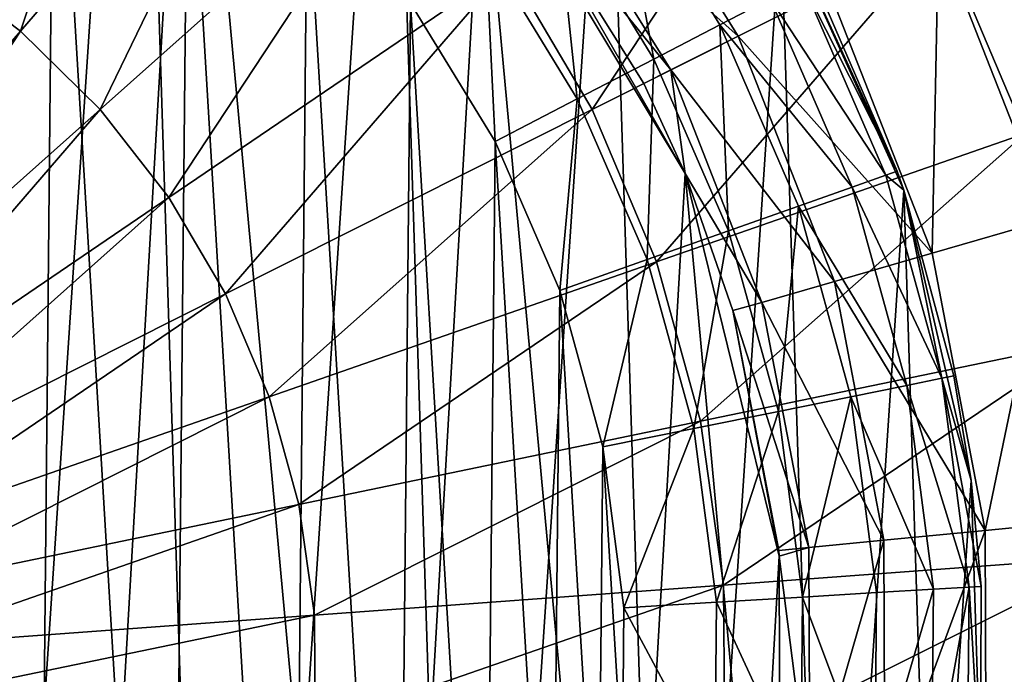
# Model space of a CAD drawing. Header units: millimetres. Extents: x 64 to 3333, y 103 to 3347.
# Tile 231 of 256: x 2326 to 2339, y 3300 to 3309. Entities that reach past the tile are written whole.
import ezdxf

# ---------------------------------------------------------------- set-up
doc = ezdxf.new("R2010")
doc.units = ezdxf.units.MM
doc.header["$LTSCALE"] = 25.4
doc.layers.get('0').update_dxf_attribs({"true_color": 0xff5454})

# ---------------------------------------------------------------- blocks, each defined once
blk = doc.blocks.new('SPIDER-6785-9743.STL')
at = {"color": 0}
mesh = blk.add_polyface(dxfattribs=at)
corners = [(2297.404, 3305.059, 114.71), (2296.853, 3296.786, 114.71), (2296.721, 3300.95, 114.71), (2297.795, 3292.728, 114.71), (2298.875, 3308.956, 114.71), (2299.511, 3288.932, 114.71), (2301.078, 3312.492, 114.71), (2301.934, 3285.544, 114.71), (2303.929, 3315.529, 114.71), (2304.971, 3282.693, 114.71), (2307.317, 3317.952, 114.71), (2308.507, 3280.49, 114.71), (2311.114, 3319.668, 114.71), (2312.404, 3279.018, 114.71), (2315.171, 3320.61, 114.71), (2316.513, 3278.336, 114.71), (2319.335, 3320.742, 114.71), (2320.677, 3278.468, 114.71), (2323.444, 3320.059, 114.71), (2324.735, 3279.41, 114.71), (2327.342, 3318.588, 114.71), (2328.531, 3281.125, 114.71), (2330.877, 3316.385, 114.71), (2331.919, 3283.548, 114.71), (2333.915, 3313.534, 114.71), (2334.77, 3286.586, 114.71), (2336.338, 3310.146, 114.71), (2336.973, 3290.121, 114.71), (2338.053, 3306.35, 114.71), (2338.445, 3294.019, 114.71), (2338.995, 3302.292, 114.71), (2339.127, 3298.128, 114.71)]
mesh.append_faces([[corners[k] for k in face] for face in [(0, 1, 2), (29, 30, 31)]], dxfattribs={"vtx0": -1, "color": 0})
mesh.append_faces([[corners[k] for k in face] for face in [(1, 0, 3), (3, 4, 5), (5, 6, 7), (7, 8, 9), (9, 10, 11), (11, 12, 13), (13, 14, 15), (15, 16, 17), (17, 18, 19), (19, 20, 21), (21, 22, 23), (23, 24, 25), (25, 26, 27), (27, 28, 29)]], dxfattribs={"vtx0": -1, "vtx1": -1, "color": 0})
mesh.append_faces([[corners[k] for k in face] for face in [(3, 0, 4), (5, 4, 6), (7, 6, 8), (9, 8, 10), (11, 10, 12), (13, 12, 14), (15, 14, 16), (17, 16, 18), (19, 18, 20), (21, 20, 22), (23, 22, 24), (25, 24, 26), (27, 26, 28), (29, 28, 30)]], dxfattribs={"vtx0": -1, "vtx2": -1, "color": 0})
at = {"color": 7, "true_color": 0xffffff}
mesh = blk.add_polyface(dxfattribs=at)
corners = [(2299.991, 3295.119, 124.919), (2300.617, 3305.989, 124.919), (2299.485, 3300.601, 124.919), (2302.091, 3290.029, 124.919), (2303.287, 3310.803, 124.919), (2305.597, 3285.785, 124.919), (2307.258, 3314.617, 124.919), (2310.199, 3282.762, 124.919), (2312.176, 3317.091, 124.919), (2315.487, 3281.231, 124.919), (2317.605, 3318.006, 124.919), (2320.992, 3281.326, 124.919), (2323.062, 3317.279, 124.919), (2326.224, 3283.039, 124.919), (2328.063, 3314.977, 124.919), (2330.719, 3286.219, 124.919), (2332.163, 3311.302, 124.919), (2334.076, 3290.582, 124.919), (2334.998, 3306.583, 124.919), (2335.999, 3295.741, 124.919), (2336.315, 3301.237, 124.919)]
mesh.append_faces([[corners[k] for k in face] for face in [(0, 1, 2), (18, 19, 20)]], dxfattribs={"vtx0": -1, "color": 7})
mesh.append_faces([[corners[k] for k in face] for face in [(1, 3, 4), (4, 5, 6), (6, 7, 8), (8, 9, 10), (10, 11, 12), (12, 13, 14), (14, 15, 16), (16, 17, 18)]], dxfattribs={"vtx0": -1, "vtx1": -1, "color": 7})
mesh.append_faces([[corners[k] for k in face] for face in [(1, 0, 3), (4, 3, 5), (6, 5, 7), (8, 7, 9), (10, 9, 11), (12, 11, 13), (14, 13, 15), (16, 15, 17), (18, 17, 19)]], dxfattribs={"vtx0": -1, "vtx2": -1, "color": 7})
at = {"color": 0}
mesh = blk.add_polyface(dxfattribs=at)
corners = [(2301.811, 3297.434, 179.71), (2301.855, 3301.957, 179.71), (2301.675, 3299.697, 179.71), (2302.261, 3295.212, 179.71), (2302.348, 3304.169, 179.71), (2303.016, 3293.074, 179.71), (2303.144, 3306.292, 179.71), (2304.06, 3291.062, 179.71), (2304.228, 3308.283, 179.71), (2305.375, 3289.215, 179.71), (2305.578, 3310.105, 179.71), (2306.934, 3287.569, 179.71), (2307.169, 3311.72, 179.71), (2308.707, 3286.156, 179.71), (2308.969, 3313.098, 179.71), (2310.659, 3285.003, 179.71), (2310.943, 3314.213, 179.71), (2312.753, 3284.134, 179.71), (2313.053, 3315.042, 179.71), (2314.947, 3283.564, 179.71), (2315.258, 3315.569, 179.71), (2317.199, 3283.305, 179.71), (2317.515, 3315.784, 179.71), (2319.466, 3283.362, 179.71), (2319.78, 3315.683, 179.71), (2321.702, 3283.734, 179.71), (2322.008, 3315.267, 179.71), (2323.865, 3284.414, 179.71), (2324.158, 3314.546, 179.71), (2325.912, 3285.388, 179.71), (2326.186, 3313.532, 179.71), (2327.804, 3286.637, 179.71), (2328.052, 3312.246, 179.71), (2329.503, 3288.138, 179.71), (2329.723, 3310.713, 179.71), (2330.977, 3289.86, 179.71), (2331.163, 3308.962, 179.71), (2332.197, 3291.771, 179.71), (2332.345, 3307.028, 179.71), (2333.139, 3293.833, 179.71), (2333.248, 3304.948, 179.71), (2333.785, 3296.006, 179.71), (2333.851, 3302.763, 179.71), (2334.123, 3298.248, 179.71), (2334.145, 3300.515, 179.71)]
mesh.append_faces([[corners[k] for k in face] for face in [(0, 1, 2), (42, 43, 44)]], dxfattribs={"vtx0": -1, "color": 0})
mesh.append_faces([[corners[k] for k in face] for face in [(1, 3, 4), (4, 5, 6), (6, 7, 8), (8, 9, 10), (10, 11, 12), (12, 13, 14), (14, 15, 16), (16, 17, 18), (18, 19, 20), (20, 21, 22), (22, 23, 24), (24, 25, 26), (26, 27, 28), (28, 29, 30), (30, 31, 32), (32, 33, 34), (34, 35, 36), (36, 37, 38), (38, 39, 40), (40, 41, 42)]], dxfattribs={"vtx0": -1, "vtx1": -1, "color": 0})
mesh.append_faces([[corners[k] for k in face] for face in [(1, 0, 3), (4, 3, 5), (6, 5, 7), (8, 7, 9), (10, 9, 11), (12, 11, 13), (14, 13, 15), (16, 15, 17), (18, 17, 19), (20, 19, 21), (22, 21, 23), (24, 23, 25), (26, 25, 27), (28, 27, 29), (30, 29, 31), (32, 31, 33), (34, 33, 35), (36, 35, 37), (38, 37, 39), (40, 39, 41), (42, 41, 43)]], dxfattribs={"vtx0": -1, "vtx2": -1, "color": 0})
at = {"color": 7, "true_color": 0xffffff}
mesh = blk.add_polyface(dxfattribs=at)
corners = [(2327.618, 3314.299, 17.288), (2325.719, 3308.57, 15.426), (2324.473, 3309.51, 15.426), (2329.462, 3312.907, 17.288)]
mesh.append_faces([[corners[k] for k in face] for face in [(0, 1, 2), (1, 0, 3)]], dxfattribs={"vtx0": -1, "color": 7})
mesh = blk.add_polyface(dxfattribs=at)
corners = [(2329.462, 3312.907, 17.288), (2326.831, 3307.476, 15.426), (2325.719, 3308.57, 15.426), (2331.108, 3311.287, 17.288)]
mesh.append_faces([[corners[k] for k in face] for face in [(0, 1, 2), (1, 0, 3)]], dxfattribs={"vtx0": -1, "color": 7})
mesh = blk.add_polyface(dxfattribs=at)
corners = [(2337.037, 3312.53, 19.854), (2333.7, 3307.474, 17.288), (2332.529, 3309.466, 17.288), (2338.569, 3309.924, 19.854)]
mesh.append_faces([[corners[k] for k in face] for face in [(0, 1, 2), (1, 0, 3)]], dxfattribs={"vtx0": -1, "color": 7})
mesh = blk.add_polyface(dxfattribs=at)
corners = [(2337.011, 3309.14, 105.177), (2333.79, 3311.622, 106.87), (2335.74, 3308.501, 106.87), (2334.921, 3312.484, 105.177)]
mesh.append_faces([[corners[k] for k in face] for face in [(0, 1, 2), (1, 0, 3)]], dxfattribs={"vtx0": -1, "color": 7})
mesh = blk.add_polyface(dxfattribs=at)
corners = [(2343.112, 3312.209, 23.083), (2339.748, 3307.14, 19.854), (2338.569, 3309.924, 19.854), (2344.551, 3308.813, 23.083)]
mesh.append_faces([[corners[k] for k in face] for face in [(0, 1, 2), (1, 0, 3)]], dxfattribs={"vtx0": -1, "color": 7})
mesh = blk.add_polyface(dxfattribs=at)
corners = [(2335.74, 3308.501, 106.87), (2332.953, 3310.984, 108.956), (2334.8, 3308.028, 108.956), (2333.79, 3311.622, 106.87)]
mesh.append_faces([[corners[k] for k in face] for face in [(0, 1, 2), (1, 0, 3)]], dxfattribs={"vtx0": -1, "color": 7})
at = {"color": 0}
mesh = blk.add_polyface(dxfattribs=at)
corners = [(2336.188, 3309.024, 177.21), (2334.043, 3311.012, 178.246), (2335.483, 3308.657, 178.246), (2334.691, 3311.473, 177.21)]
mesh.append_faces([[corners[k] for k in face] for face in [(0, 1, 2), (1, 0, 3)]], dxfattribs={"vtx0": -1, "color": 0})
at = {"color": 7, "true_color": 0xffffff}
mesh = blk.add_polyface(dxfattribs=at)
corners = [(2331.108, 3311.287, 17.288), (2327.791, 3306.245, 15.426), (2326.831, 3307.476, 15.426), (2332.529, 3309.466, 17.288)]
mesh.append_faces([[corners[k] for k in face] for face in [(0, 1, 2), (1, 0, 3)]], dxfattribs={"vtx0": -1, "color": 7})
mesh = blk.add_polyface(dxfattribs=at)
corners = [(2332.163, 3311.302, 124.919), (2334.998, 3306.583, 124.919), (2332.618, 3310.729, 110.691)]
mesh.append_faces([[corners[k] for k in face] for face in [(0, 1, 2)]], dxfattribs={"color": 7})
mesh = blk.add_polyface(dxfattribs=at)
corners = [(2334.8, 3308.028, 108.956), (2332.618, 3310.729, 110.691), (2334.424, 3307.839, 110.691), (2332.953, 3310.984, 108.956)]
mesh.append_faces([[corners[k] for k in face] for face in [(0, 1, 2), (1, 0, 3)]], dxfattribs={"vtx0": -1, "color": 7})
at = {"color": 0}
mesh = blk.add_polyface(dxfattribs=at)
corners = [(2334.564, 3308.18, 179.04), (2334.043, 3311.012, 178.246), (2333.2, 3310.412, 179.04), (2335.483, 3308.657, 178.246)]
mesh.append_faces([[corners[k] for k in face] for face in [(0, 1, 2), (1, 0, 3)]], dxfattribs={"vtx0": -1, "color": 0})
at = {"color": 7, "true_color": 0xffffff}
mesh = blk.add_polyface(dxfattribs=at)
corners = [(2332.618, 3310.729, 110.691), (2334.998, 3306.583, 124.919), (2334.424, 3307.839, 110.691)]
mesh.append_faces([[corners[k] for k in face] for face in [(0, 1, 2)]], dxfattribs={"color": 7})
at = {"color": 0}
mesh = blk.add_polyface(dxfattribs=at)
corners = [(2333.494, 3307.625, 179.54), (2333.2, 3310.412, 179.04), (2332.217, 3309.713, 179.54), (2334.564, 3308.18, 179.04)]
mesh.append_faces([[corners[k] for k in face] for face in [(0, 1, 2), (1, 0, 3)]], dxfattribs={"vtx0": -1, "color": 0})
mesh = blk.add_polyface(dxfattribs=at)
corners = [(2336.338, 3310.146, 114.71), (2337.962, 3306.613, 174.71), (2338.053, 3306.35, 114.71)]
mesh.append_faces([[corners[k] for k in face] for face in [(0, 1, 2)]], dxfattribs={"color": 0})
mesh = blk.add_polyface(dxfattribs=at)
corners = [(2336.338, 3310.146, 114.71), (2336.783, 3309.333, 174.71), (2337.962, 3306.613, 174.71)]
mesh.append_faces([[corners[k] for k in face] for face in [(0, 1, 2)]], dxfattribs={"color": 0})
at = {"color": 7, "true_color": 0xffffff}
mesh = blk.add_polyface(dxfattribs=at)
corners = [(2338.569, 3309.924, 19.854), (2334.601, 3305.347, 17.288), (2333.7, 3307.474, 17.288), (2339.748, 3307.14, 19.854)]
mesh.append_faces([[corners[k] for k in face] for face in [(0, 1, 2), (1, 0, 3)]], dxfattribs={"vtx0": -1, "color": 7})
mesh = blk.add_polyface(dxfattribs=at)
corners = [(2338.45, 3305.469, 105.177), (2338.538, 3309.908, 103.919), (2337.011, 3309.14, 105.177), (2340.092, 3305.944, 103.919)]
mesh.append_faces([[corners[k] for k in face] for face in [(0, 1, 2), (1, 0, 3)]], dxfattribs={"vtx0": -1, "color": 7})
mesh = blk.add_polyface(dxfattribs=at)
corners = [(2344.52, 3308.802, 100.694), (2338.538, 3309.908, 103.919), (2340.092, 3305.944, 103.919)]
mesh.append_faces([[corners[k] for k in face] for face in [(0, 1, 2)]], dxfattribs={"color": 7})
at = {"color": 0}
mesh = blk.add_polyface(dxfattribs=at)
corners = [(2332.345, 3307.028, 179.71), (2332.217, 3309.713, 179.54), (2331.163, 3308.962, 179.71), (2333.494, 3307.625, 179.54)]
mesh.append_faces([[corners[k] for k in face] for face in [(0, 1, 2), (1, 0, 3)]], dxfattribs={"vtx0": -1, "color": 0})
at = {"color": 7, "true_color": 0xffffff}
mesh = blk.add_polyface(dxfattribs=at)
corners = [(2324.473, 3309.51, 15.426), (2321.853, 3304.09, 14.297), (2321.225, 3304.564, 14.297), (2325.719, 3308.57, 15.426)]
mesh.append_faces([[corners[k] for k in face] for face in [(0, 1, 2), (1, 0, 3)]], dxfattribs={"vtx0": -1, "color": 7})
mesh = blk.add_polyface(dxfattribs=at)
corners = [(2332.529, 3309.466, 17.288), (2328.582, 3304.9, 15.426), (2327.791, 3306.245, 15.426), (2333.7, 3307.474, 17.288)]
mesh.append_faces([[corners[k] for k in face] for face in [(0, 1, 2), (1, 0, 3)]], dxfattribs={"vtx0": -1, "color": 7})
at = {"color": 0}
mesh = blk.add_polyface(dxfattribs=at)
corners = [(2337.962, 3306.613, 174.71), (2336.632, 3309.254, 176.004), (2337.802, 3306.556, 176.004), (2336.783, 3309.333, 174.71)]
mesh.append_faces([[corners[k] for k in face] for face in [(0, 1, 2), (1, 0, 3)]], dxfattribs={"vtx0": -1, "color": 0})
mesh = blk.add_polyface(dxfattribs=at)
corners = [(2337.802, 3306.556, 176.004), (2336.188, 3309.024, 177.21), (2337.331, 3306.389, 177.21), (2336.632, 3309.254, 176.004)]
mesh.append_faces([[corners[k] for k in face] for face in [(0, 1, 2), (1, 0, 3)]], dxfattribs={"vtx0": -1, "color": 0})
at = {"color": 7, "true_color": 0xffffff}
mesh = blk.add_polyface(dxfattribs=at)
corners = [(2338.45, 3305.469, 105.177), (2335.74, 3308.501, 106.87), (2337.084, 3305.075, 106.87), (2337.011, 3309.14, 105.177)]
mesh.append_faces([[corners[k] for k in face] for face in [(0, 1, 2), (1, 0, 3)]], dxfattribs={"vtx0": -1, "color": 7})
at = {"color": 0}
mesh = blk.add_polyface(dxfattribs=at)
corners = [(2337.331, 3306.389, 177.21), (2335.483, 3308.657, 178.246), (2336.581, 3306.125, 178.246), (2336.188, 3309.024, 177.21)]
mesh.append_faces([[corners[k] for k in face] for face in [(0, 1, 2), (1, 0, 3)]], dxfattribs={"vtx0": -1, "color": 0})
mesh = blk.add_polyface(dxfattribs=at)
corners = [(2335.605, 3305.78, 179.04), (2335.483, 3308.657, 178.246), (2334.564, 3308.18, 179.04), (2336.581, 3306.125, 178.246)]
mesh.append_faces([[corners[k] for k in face] for face in [(0, 1, 2), (1, 0, 3)]], dxfattribs={"vtx0": -1, "color": 0})
at = {"color": 7, "true_color": 0xffffff}
mesh = blk.add_polyface(dxfattribs=at)
corners = [(2325.719, 3308.57, 15.426), (2322.413, 3303.539, 14.297), (2321.853, 3304.09, 14.297), (2326.831, 3307.476, 15.426)]
mesh.append_faces([[corners[k] for k in face] for face in [(0, 1, 2), (1, 0, 3)]], dxfattribs={"vtx0": -1, "color": 7})
mesh = blk.add_polyface(dxfattribs=at)
corners = [(2337.084, 3305.075, 106.87), (2334.8, 3308.028, 108.956), (2336.073, 3304.782, 108.956), (2335.74, 3308.501, 106.87)]
mesh.append_faces([[corners[k] for k in face] for face in [(0, 1, 2), (1, 0, 3)]], dxfattribs={"vtx0": -1, "color": 7})
at = {"color": 0}
mesh = blk.add_polyface(dxfattribs=at)
corners = [(2334.468, 3305.379, 179.54), (2334.564, 3308.18, 179.04), (2333.494, 3307.625, 179.54), (2335.605, 3305.78, 179.04)]
mesh.append_faces([[corners[k] for k in face] for face in [(0, 1, 2), (1, 0, 3)]], dxfattribs={"vtx0": -1, "color": 0})
at = {"color": 7, "true_color": 0xffffff}
mesh = blk.add_polyface(dxfattribs=at)
corners = [(2334.8, 3308.028, 108.956), (2334.424, 3307.839, 110.691), (2334.998, 3306.583, 110.691)]
mesh.append_faces([[corners[k] for k in face] for face in [(0, 1, 2)]], dxfattribs={"color": 7})
mesh = blk.add_polyface(dxfattribs=at)
corners = [(2334.8, 3308.028, 108.956), (2334.998, 3306.583, 110.691), (2336.073, 3304.782, 108.956)]
mesh.append_faces([[corners[k] for k in face] for face in [(0, 1, 2)]], dxfattribs={"color": 7})
mesh = blk.add_polyface(dxfattribs=at)
corners = [(2334.424, 3307.839, 110.691), (2334.998, 3306.583, 124.919), (2334.998, 3306.583, 110.691)]
mesh.append_faces([[corners[k] for k in face] for face in [(0, 1, 2)]], dxfattribs={"color": 7})
at = {"color": 0}
mesh = blk.add_polyface(dxfattribs=at)
corners = [(2333.248, 3304.948, 179.71), (2333.494, 3307.625, 179.54), (2332.345, 3307.028, 179.71), (2334.468, 3305.379, 179.54)]
mesh.append_faces([[corners[k] for k in face] for face in [(0, 1, 2), (1, 0, 3)]], dxfattribs={"vtx0": -1, "color": 0})
at = {"color": 7, "true_color": 0xffffff}
mesh = blk.add_polyface(dxfattribs=at)
corners = [(2326.831, 3307.476, 15.426), (2322.896, 3302.919, 14.297), (2322.413, 3303.539, 14.297), (2327.791, 3306.245, 15.426)]
mesh.append_faces([[corners[k] for k in face] for face in [(0, 1, 2), (1, 0, 3)]], dxfattribs={"vtx0": -1, "color": 7})
mesh = blk.add_polyface(dxfattribs=at)
corners = [(2333.7, 3307.474, 17.288), (2329.19, 3303.463, 15.426), (2328.582, 3304.9, 15.426), (2334.601, 3305.347, 17.288)]
mesh.append_faces([[corners[k] for k in face] for face in [(0, 1, 2), (1, 0, 3)]], dxfattribs={"vtx0": -1, "color": 7})
mesh = blk.add_polyface(dxfattribs=at)
corners = [(2339.748, 3307.14, 19.854), (2335.216, 3303.121, 17.288), (2334.601, 3305.347, 17.288), (2340.553, 3304.227, 19.854)]
mesh.append_faces([[corners[k] for k in face] for face in [(0, 1, 2), (1, 0, 3)]], dxfattribs={"vtx0": -1, "color": 7})
mesh = blk.add_polyface(dxfattribs=at)
corners = [(2334.998, 3306.583, 110.691), (2335.668, 3304.666, 110.691), (2336.073, 3304.782, 108.956)]
mesh.append_faces([[corners[k] for k in face] for face in [(0, 1, 2)]], dxfattribs={"color": 7})
mesh = blk.add_polyface(dxfattribs=at)
corners = [(2334.998, 3306.583, 124.919), (2336.315, 3301.237, 124.919), (2335.668, 3304.666, 110.691)]
mesh.append_faces([[corners[k] for k in face] for face in [(0, 1, 2)]], dxfattribs={"color": 7})
mesh = blk.add_polyface(dxfattribs=at)
corners = [(2334.998, 3306.583, 124.919), (2335.668, 3304.666, 110.691), (2334.998, 3306.583, 110.691)]
mesh.append_faces([[corners[k] for k in face] for face in [(0, 1, 2)]], dxfattribs={"color": 7})
at = {"color": 0}
mesh = blk.add_polyface(dxfattribs=at)
corners = [(2337.962, 3306.613, 174.71), (2337.802, 3306.556, 176.004), (2338.053, 3306.35, 174.71)]
mesh.append_faces([[corners[k] for k in face] for face in [(0, 1, 2)]], dxfattribs={"color": 0})
mesh = blk.add_polyface(dxfattribs=at)
corners = [(2337.962, 3306.613, 174.71), (2338.053, 3306.35, 174.71), (2338.053, 3306.35, 114.71)]
mesh.append_faces([[corners[k] for k in face] for face in [(0, 1, 2)]], dxfattribs={"color": 0})
mesh = blk.add_polyface(dxfattribs=at)
corners = [(2338.585, 3303.721, 176.004), (2337.331, 3306.389, 177.21), (2338.095, 3303.622, 177.21), (2337.802, 3306.556, 176.004)]
mesh.append_faces([[corners[k] for k in face] for face in [(0, 1, 2), (1, 0, 3)]], dxfattribs={"vtx0": -1, "color": 0})
mesh = blk.add_polyface(dxfattribs=at)
corners = [(2337.802, 3306.556, 176.004), (2338.585, 3303.721, 176.004), (2338.053, 3306.35, 174.71)]
mesh.append_faces([[corners[k] for k in face] for face in [(0, 1, 2)]], dxfattribs={"color": 0})
mesh = blk.add_polyface(dxfattribs=at)
corners = [(2338.095, 3303.622, 177.21), (2336.581, 3306.125, 178.246), (2337.316, 3303.464, 178.246), (2337.331, 3306.389, 177.21)]
mesh.append_faces([[corners[k] for k in face] for face in [(0, 1, 2), (1, 0, 3)]], dxfattribs={"vtx0": -1, "color": 0})
mesh = blk.add_polyface(dxfattribs=at)
corners = [(2338.053, 3306.35, 174.71), (2338.752, 3303.755, 174.71), (2338.053, 3306.35, 114.71)]
mesh.append_faces([[corners[k] for k in face] for face in [(0, 1, 2)]], dxfattribs={"color": 0})
mesh = blk.add_polyface(dxfattribs=at)
corners = [(2338.053, 3306.35, 114.71), (2338.752, 3303.755, 174.71), (2338.995, 3302.292, 114.71)]
mesh.append_faces([[corners[k] for k in face] for face in [(0, 1, 2)]], dxfattribs={"color": 0})
mesh = blk.add_polyface(dxfattribs=at)
corners = [(2338.053, 3306.35, 174.71), (2338.585, 3303.721, 176.004), (2338.752, 3303.755, 174.71)]
mesh.append_faces([[corners[k] for k in face] for face in [(0, 1, 2)]], dxfattribs={"color": 0})
at = {"color": 7, "true_color": 0xffffff}
mesh = blk.add_polyface(dxfattribs=at)
corners = [(2327.791, 3306.245, 15.426), (2323.295, 3302.241, 14.297), (2322.896, 3302.919, 14.297), (2328.582, 3304.9, 15.426)]
mesh.append_faces([[corners[k] for k in face] for face in [(0, 1, 2), (1, 0, 3)]], dxfattribs={"vtx0": -1, "color": 7})
at = {"color": 0}
mesh = blk.add_polyface(dxfattribs=at)
corners = [(2336.302, 3303.259, 179.04), (2336.581, 3306.125, 178.246), (2335.605, 3305.78, 179.04), (2337.316, 3303.464, 178.246)]
mesh.append_faces([[corners[k] for k in face] for face in [(0, 1, 2), (1, 0, 3)]], dxfattribs={"vtx0": -1, "color": 0})
at = {"color": 7, "true_color": 0xffffff}
mesh = blk.add_polyface(dxfattribs=at)
corners = [(2339.19, 3301.597, 105.177), (2340.092, 3305.944, 103.919), (2338.45, 3305.469, 105.177), (2340.891, 3301.761, 103.919)]
mesh.append_faces([[corners[k] for k in face] for face in [(0, 1, 2), (1, 0, 3)]], dxfattribs={"vtx0": -1, "color": 7})
at = {"color": 0}
mesh = blk.add_polyface(dxfattribs=at)
corners = [(2335.12, 3303.02, 179.54), (2335.605, 3305.78, 179.04), (2334.468, 3305.379, 179.54), (2336.302, 3303.259, 179.04)]
mesh.append_faces([[corners[k] for k in face] for face in [(0, 1, 2), (1, 0, 3)]], dxfattribs={"vtx0": -1, "color": 0})
at = {"color": 7, "true_color": 0xffffff}
mesh = blk.add_polyface(dxfattribs=at)
corners = [(2339.19, 3301.597, 105.177), (2337.084, 3305.075, 106.87), (2337.775, 3301.46, 106.87), (2338.45, 3305.469, 105.177)]
mesh.append_faces([[corners[k] for k in face] for face in [(0, 1, 2), (1, 0, 3)]], dxfattribs={"vtx0": -1, "color": 7})
mesh = blk.add_polyface(dxfattribs=at)
corners = [(2334.601, 3305.347, 17.288), (2329.606, 3301.959, 15.426), (2329.19, 3303.463, 15.426), (2335.216, 3303.121, 17.288)]
mesh.append_faces([[corners[k] for k in face] for face in [(0, 1, 2), (1, 0, 3)]], dxfattribs={"vtx0": -1, "color": 7})
at = {"color": 0}
mesh = blk.add_polyface(dxfattribs=at)
corners = [(2333.851, 3302.763, 179.71), (2334.468, 3305.379, 179.54), (2333.248, 3304.948, 179.71), (2335.12, 3303.02, 179.54)]
mesh.append_faces([[corners[k] for k in face] for face in [(0, 1, 2), (1, 0, 3)]], dxfattribs={"vtx0": -1, "color": 0})
at = {"color": 7, "true_color": 0xffffff}
mesh = blk.add_polyface(dxfattribs=at)
corners = [(2337.775, 3301.46, 106.87), (2336.073, 3304.782, 108.956), (2336.727, 3301.358, 108.956), (2337.084, 3305.075, 106.87)]
mesh.append_faces([[corners[k] for k in face] for face in [(0, 1, 2), (1, 0, 3)]], dxfattribs={"vtx0": -1, "color": 7})
mesh = blk.add_polyface(dxfattribs=at)
corners = [(2328.582, 3304.9, 15.426), (2323.602, 3301.517, 14.297), (2323.295, 3302.241, 14.297), (2329.19, 3303.463, 15.426)]
mesh.append_faces([[corners[k] for k in face] for face in [(0, 1, 2), (1, 0, 3)]], dxfattribs={"vtx0": -1, "color": 7})
mesh = blk.add_polyface(dxfattribs=at)
corners = [(2336.727, 3301.358, 108.956), (2335.668, 3304.666, 110.691), (2336.308, 3301.318, 110.691), (2336.073, 3304.782, 108.956)]
mesh.append_faces([[corners[k] for k in face] for face in [(0, 1, 2), (1, 0, 3)]], dxfattribs={"vtx0": -1, "color": 7})
mesh = blk.add_polyface(dxfattribs=at)
corners = [(2335.668, 3304.666, 110.691), (2336.315, 3301.237, 124.919), (2336.308, 3301.318, 110.691)]
mesh.append_faces([[corners[k] for k in face] for face in [(0, 1, 2)]], dxfattribs={"color": 7})
mesh = blk.add_polyface(dxfattribs=at)
corners = [(2340.553, 3304.227, 19.854), (2335.536, 3300.833, 17.288), (2335.216, 3303.121, 17.288), (2340.971, 3301.233, 19.854)]
mesh.append_faces([[corners[k] for k in face] for face in [(0, 1, 2), (1, 0, 3)]], dxfattribs={"vtx0": -1, "color": 7})
at = {"color": 0}
mesh = blk.add_polyface(dxfattribs=at)
corners = [(2338.966, 3300.805, 176.004), (2338.095, 3303.622, 177.21), (2338.467, 3300.775, 177.21), (2338.585, 3303.721, 176.004)]
mesh.append_faces([[corners[k] for k in face] for face in [(0, 1, 2), (1, 0, 3)]], dxfattribs={"vtx0": -1, "color": 0})
mesh = blk.add_polyface(dxfattribs=at)
corners = [(2338.752, 3303.755, 174.71), (2338.585, 3303.721, 176.004), (2338.995, 3302.292, 174.71)]
mesh.append_faces([[corners[k] for k in face] for face in [(0, 1, 2)]], dxfattribs={"color": 0})
mesh = blk.add_polyface(dxfattribs=at)
corners = [(2338.585, 3303.721, 176.004), (2338.966, 3300.805, 176.004), (2339.136, 3300.815, 174.71)]
mesh.append_faces([[corners[k] for k in face] for face in [(0, 1, 2)]], dxfattribs={"color": 0})
mesh = blk.add_polyface(dxfattribs=at)
corners = [(2338.585, 3303.721, 176.004), (2339.136, 3300.815, 174.71), (2338.995, 3302.292, 174.71)]
mesh.append_faces([[corners[k] for k in face] for face in [(0, 1, 2)]], dxfattribs={"color": 0})
mesh = blk.add_polyface(dxfattribs=at)
corners = [(2338.752, 3303.755, 174.71), (2338.995, 3302.292, 174.71), (2338.995, 3302.292, 114.71)]
mesh.append_faces([[corners[k] for k in face] for face in [(0, 1, 2)]], dxfattribs={"color": 0})
mesh = blk.add_polyface(dxfattribs=at)
corners = [(2338.467, 3300.775, 177.21), (2337.316, 3303.464, 178.246), (2337.674, 3300.727, 178.246), (2338.095, 3303.622, 177.21)]
mesh.append_faces([[corners[k] for k in face] for face in [(0, 1, 2), (1, 0, 3)]], dxfattribs={"vtx0": -1, "color": 0})
at = {"color": 7, "true_color": 0xffffff}
mesh = blk.add_polyface(dxfattribs=at)
corners = [(2329.19, 3303.463, 15.426), (2323.812, 3300.759, 14.297), (2323.602, 3301.517, 14.297), (2329.606, 3301.959, 15.426)]
mesh.append_faces([[corners[k] for k in face] for face in [(0, 1, 2), (1, 0, 3)]], dxfattribs={"vtx0": -1, "color": 7})
at = {"color": 0}
mesh = blk.add_polyface(dxfattribs=at)
corners = [(2336.64, 3300.665, 179.04), (2337.316, 3303.464, 178.246), (2336.302, 3303.259, 179.04), (2337.674, 3300.727, 178.246)]
mesh.append_faces([[corners[k] for k in face] for face in [(0, 1, 2), (1, 0, 3)]], dxfattribs={"vtx0": -1, "color": 0})
mesh = blk.add_polyface(dxfattribs=at)
corners = [(2335.437, 3300.593, 179.54), (2336.302, 3303.259, 179.04), (2335.12, 3303.02, 179.54), (2336.64, 3300.665, 179.04)]
mesh.append_faces([[corners[k] for k in face] for face in [(0, 1, 2), (1, 0, 3)]], dxfattribs={"vtx0": -1, "color": 0})
at = {"color": 7, "true_color": 0xffffff}
mesh = blk.add_polyface(dxfattribs=at)
corners = [(2335.216, 3303.121, 17.288), (2329.822, 3300.413, 15.426), (2329.606, 3301.959, 15.426), (2335.536, 3300.833, 17.288)]
mesh.append_faces([[corners[k] for k in face] for face in [(0, 1, 2), (1, 0, 3)]], dxfattribs={"vtx0": -1, "color": 7})
at = {"color": 0}
mesh = blk.add_polyface(dxfattribs=at)
corners = [(2334.145, 3300.515, 179.71), (2335.12, 3303.02, 179.54), (2333.851, 3302.763, 179.71), (2335.437, 3300.593, 179.54)]
mesh.append_faces([[corners[k] for k in face] for face in [(0, 1, 2), (1, 0, 3)]], dxfattribs={"vtx0": -1, "color": 0})
mesh = blk.add_polyface(dxfattribs=at)
corners = [(2338.995, 3302.292, 174.71), (2339.136, 3300.815, 174.71), (2338.995, 3302.292, 114.71)]
mesh.append_faces([[corners[k] for k in face] for face in [(0, 1, 2)]], dxfattribs={"color": 0})
mesh = blk.add_polyface(dxfattribs=at)
corners = [(2338.995, 3302.292, 114.71), (2339.136, 3300.815, 174.71), (2339.127, 3298.128, 114.71)]
mesh.append_faces([[corners[k] for k in face] for face in [(0, 1, 2)]], dxfattribs={"color": 0})
at = {"color": 7, "true_color": 0xffffff}
mesh = blk.add_polyface(dxfattribs=at)
corners = [(2329.606, 3301.959, 15.426), (2323.92, 3299.98, 14.297), (2323.812, 3300.759, 14.297), (2329.822, 3300.413, 15.426)]
mesh.append_faces([[corners[k] for k in face] for face in [(0, 1, 2), (1, 0, 3)]], dxfattribs={"vtx0": -1, "color": 7})
mesh = blk.add_polyface(dxfattribs=at)
corners = [(2339.206, 3297.654, 105.177), (2340.891, 3301.761, 103.919), (2339.19, 3301.597, 105.177), (2340.909, 3297.503, 103.919)]
mesh.append_faces([[corners[k] for k in face] for face in [(0, 1, 2), (1, 0, 3)]], dxfattribs={"vtx0": -1, "color": 7})
mesh = blk.add_polyface(dxfattribs=at)
corners = [(2339.19, 3301.597, 105.177), (2337.79, 3297.78, 106.87), (2339.206, 3297.654, 105.177), (2337.775, 3301.46, 106.87)]
mesh.append_faces([[corners[k] for k in face] for face in [(0, 1, 2), (1, 0, 3)]], dxfattribs={"vtx0": -1, "color": 7})
mesh = blk.add_polyface(dxfattribs=at)
corners = [(2336.727, 3301.358, 108.956), (2336.308, 3301.318, 110.691), (2336.315, 3301.237, 110.691)]
mesh.append_faces([[corners[k] for k in face] for face in [(0, 1, 2)]], dxfattribs={"color": 7})
mesh = blk.add_polyface(dxfattribs=at)
corners = [(2336.727, 3301.358, 108.956), (2336.315, 3301.237, 110.691), (2336.741, 3297.873, 108.956)]
mesh.append_faces([[corners[k] for k in face] for face in [(0, 1, 2)]], dxfattribs={"color": 7})
mesh = blk.add_polyface(dxfattribs=at)
corners = [(2337.775, 3301.46, 106.87), (2336.741, 3297.873, 108.956), (2337.79, 3297.78, 106.87), (2336.727, 3301.358, 108.956)]
mesh.append_faces([[corners[k] for k in face] for face in [(0, 1, 2), (1, 0, 3)]], dxfattribs={"vtx0": -1, "color": 7})
mesh = blk.add_polyface(dxfattribs=at)
corners = [(2340.971, 3301.233, 19.854), (2335.554, 3298.523, 17.288), (2335.536, 3300.833, 17.288), (2340.995, 3298.21, 19.854)]
mesh.append_faces([[corners[k] for k in face] for face in [(0, 1, 2), (1, 0, 3)]], dxfattribs={"vtx0": -1, "color": 7})
mesh = blk.add_polyface(dxfattribs=at)
corners = [(2336.315, 3301.237, 124.919), (2335.999, 3295.741, 124.919), (2336.322, 3297.91, 110.691)]
mesh.append_faces([[corners[k] for k in face] for face in [(0, 1, 2)]], dxfattribs={"color": 7})
mesh = blk.add_polyface(dxfattribs=at)
corners = [(2336.308, 3301.318, 110.691), (2336.315, 3301.237, 124.919), (2336.315, 3301.237, 110.691)]
mesh.append_faces([[corners[k] for k in face] for face in [(0, 1, 2)]], dxfattribs={"color": 7})
mesh = blk.add_polyface(dxfattribs=at)
corners = [(2336.315, 3301.237, 110.691), (2336.322, 3297.91, 110.691), (2336.741, 3297.873, 108.956)]
mesh.append_faces([[corners[k] for k in face] for face in [(0, 1, 2)]], dxfattribs={"color": 7})
mesh = blk.add_polyface(dxfattribs=at)
corners = [(2336.315, 3301.237, 124.919), (2336.322, 3297.91, 110.691), (2336.315, 3301.237, 110.691)]
mesh.append_faces([[corners[k] for k in face] for face in [(0, 1, 2)]], dxfattribs={"color": 7})
mesh = blk.add_polyface(dxfattribs=at)
corners = [(2335.536, 3300.833, 17.288), (2329.834, 3298.853, 15.426), (2329.822, 3300.413, 15.426), (2335.554, 3298.523, 17.288)]
mesh.append_faces([[corners[k] for k in face] for face in [(0, 1, 2), (1, 0, 3)]], dxfattribs={"vtx0": -1, "color": 7})
at = {"color": 0}
mesh = blk.add_polyface(dxfattribs=at)
corners = [(2338.966, 3300.805, 176.004), (2338.439, 3297.904, 177.21), (2338.937, 3297.864, 176.004), (2338.467, 3300.775, 177.21)]
mesh.append_faces([[corners[k] for k in face] for face in [(0, 1, 2), (1, 0, 3)]], dxfattribs={"vtx0": -1, "color": 0})
mesh = blk.add_polyface(dxfattribs=at)
corners = [(2338.966, 3300.805, 176.004), (2338.937, 3297.864, 176.004), (2339.127, 3298.128, 174.71)]
mesh.append_faces([[corners[k] for k in face] for face in [(0, 1, 2)]], dxfattribs={"color": 0})
mesh = blk.add_polyface(dxfattribs=at)
corners = [(2339.136, 3300.815, 174.71), (2338.966, 3300.805, 176.004), (2339.127, 3298.128, 174.71)]
mesh.append_faces([[corners[k] for k in face] for face in [(0, 1, 2)]], dxfattribs={"color": 0})
mesh = blk.add_polyface(dxfattribs=at)
corners = [(2339.136, 3300.815, 174.71), (2339.127, 3298.128, 174.71), (2339.127, 3298.128, 114.71)]
mesh.append_faces([[corners[k] for k in face] for face in [(0, 1, 2)]], dxfattribs={"color": 0})
mesh = blk.add_polyface(dxfattribs=at)
corners = [(2336.615, 3298.049, 179.04), (2335.437, 3300.593, 179.54), (2335.413, 3298.145, 179.54), (2336.64, 3300.665, 179.04)]
mesh.append_faces([[corners[k] for k in face] for face in [(0, 1, 2), (1, 0, 3)]], dxfattribs={"vtx0": -1, "color": 0})
mesh = blk.add_polyface(dxfattribs=at)
corners = [(2337.647, 3297.967, 178.246), (2336.64, 3300.665, 179.04), (2336.615, 3298.049, 179.04), (2337.674, 3300.727, 178.246)]
mesh.append_faces([[corners[k] for k in face] for face in [(0, 1, 2), (1, 0, 3)]], dxfattribs={"vtx0": -1, "color": 0})
mesh = blk.add_polyface(dxfattribs=at)
corners = [(2338.467, 3300.775, 177.21), (2337.647, 3297.967, 178.246), (2338.439, 3297.904, 177.21), (2337.674, 3300.727, 178.246)]
mesh.append_faces([[corners[k] for k in face] for face in [(0, 1, 2), (1, 0, 3)]], dxfattribs={"vtx0": -1, "color": 0})
mesh = blk.add_polyface(dxfattribs=at)
corners = [(2335.413, 3298.145, 179.54), (2334.145, 3300.515, 179.71), (2334.123, 3298.248, 179.71), (2335.437, 3300.593, 179.54)]
mesh.append_faces([[corners[k] for k in face] for face in [(0, 1, 2), (1, 0, 3)]], dxfattribs={"vtx0": -1, "color": 0})
at = {"color": 7, "true_color": 0xffffff}
mesh = blk.add_polyface(dxfattribs=at)
corners = [(2329.822, 3300.413, 15.426), (2323.927, 3299.193, 14.297), (2323.92, 3299.98, 14.297), (2329.834, 3298.853, 15.426)]
mesh.append_faces([[corners[k] for k in face] for face in [(0, 1, 2), (1, 0, 3)]], dxfattribs={"vtx0": -1, "color": 7})

msp = doc.modelspace()

# ---------------------------------------------------------------- block references
at = {"color": 250, "true_color": 0x262626}
msp.add_blockref('SPIDER-6785-9743.STL', (0, 0), dxfattribs=at)

doc.saveas('drawing.dxf')
